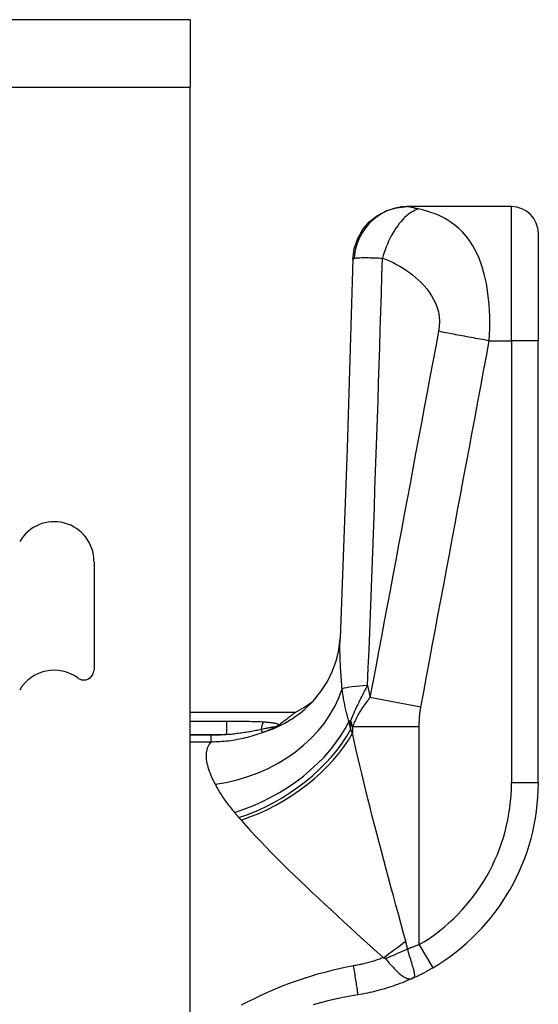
# Model space of a CAD drawing. Header units: inches. Extents: x 11 to 342, y 26 to 169.
# Tile 155 of 204: x 201.592 to 202.353, y 112.017 to 113.462. Entities that reach past the tile are written whole.
import ezdxf

# ---------------------------------------------------------------- set-up
doc = ezdxf.new("R2010")
doc.units = ezdxf.units.IN
doc.header["$MEASUREMENT"] = 0
doc.layers.add('Visible Edges(ANSI)', color=7, linetype='Continuous', lineweight=25)
doc.layers.add('Visible Tangent Edges(ANSI)', color=7, linetype='Continuous', lineweight=25)

msp = doc.modelspace()

# ---------------------------------------------------------------- linework, layer by layer
at = {"layer": 'Visible Edges(ANSI)'}
for p, q in [((201.8425, 113.4619), (201.0075, 113.4619)), ((201.8425, 113.4619), (201.8425, 113.3629)), ((201.8425, 83.7599), (201.8425, 113.3629)), ((202.1619, 113.1875), (202.1607, 113.1875)), ((202.314, 113.1875), (202.1619, 113.1875)), ((202.3533, 113.1481), (202.3533, 112.9907)), ((202.3533, 112.3416), (202.3533, 112.9907)), ((201.7015, 112.6667), (201.7015, 112.5079)), ((201.9967, 112.445), (201.8425, 112.445)), ((201.974, 112.4277), (201.9732, 112.4271))]:
    msp.add_line(p, q, dxfattribs=at)
at = {"layer": 'Visible Edges(ANSI)', "flags": 128}
for points in [[(202.0814, 113.1103), (202.0833, 113.1255), (202.088, 113.14), (202.0955, 113.1534), (202.1054, 113.165), (202.1173, 113.1746), (202.1309, 113.1817), (202.1455, 113.186), (202.1607, 113.1875)], [(202.0814, 113.1103), (202.0727, 112.8323), (202.0625, 112.5541)], [(202.0107, 112.4499), (202.0229, 112.4619), (202.0343, 112.4757), (202.044, 112.4908), (202.0515, 112.5061), (202.0567, 112.5207), (202.0601, 112.5339), (202.0618, 112.5451), (202.0625, 112.5541)], [(201.9967, 112.445), (201.9967, 112.445), (201.9965, 112.4449), (201.9963, 112.4447), (201.996, 112.4445), (201.9957, 112.4442), (201.9952, 112.4439), (201.9947, 112.4435), (201.9941, 112.443), (201.9934, 112.4425), (201.9927, 112.4419), (201.9918, 112.4412), (201.9909, 112.4405), (201.9899, 112.4397), (201.9889, 112.4389), (201.9877, 112.438), (201.9865, 112.4371), (201.9852, 112.4361), (201.9838, 112.435), (201.9824, 112.4339), (201.9808, 112.4328), (201.9792, 112.4316), (201.9776, 112.4303), (201.9758, 112.429), (201.974, 112.4277)], [(201.9732, 112.4271), (201.973, 112.4269), (201.9728, 112.4268), (201.9726, 112.4266), (201.9723, 112.4265), (201.9721, 112.4263), (201.9718, 112.4261), (201.9715, 112.4259), (201.9712, 112.4257), (201.9708, 112.4255), (201.9705, 112.4253), (201.9701, 112.4251), (201.9698, 112.4249), (201.9694, 112.4247), (201.969, 112.4245), (201.9687, 112.4243), (201.9683, 112.4241), (201.9679, 112.4239), (201.9676, 112.4237), (201.9672, 112.4235), (201.9668, 112.4233), (201.9664, 112.4231), (201.9661, 112.4229), (201.9657, 112.4227), (201.9653, 112.4225)], [(202.1698, 112.0554), (202.171, 112.0559), (202.1722, 112.0565), (202.1734, 112.057), (202.1746, 112.0576), (202.1758, 112.0582), (202.177, 112.0588), (202.1782, 112.0594), (202.1794, 112.06), (202.1806, 112.0606), (202.1818, 112.0612), (202.1831, 112.0618), (202.1843, 112.0625), (202.1855, 112.0631), (202.1867, 112.0637), (202.1879, 112.0644), (202.1891, 112.065), (202.1903, 112.0657), (202.1915, 112.0663), (202.1927, 112.067), (202.1939, 112.0677), (202.1951, 112.0684), (202.1963, 112.0691), (202.1974, 112.0697), (202.1986, 112.0704)], [(202.1698, 112.0554), (202.1666, 112.0539), (202.1633, 112.0525), (202.1601, 112.0511), (202.1568, 112.0497), (202.1535, 112.0484), (202.1502, 112.0471), (202.1469, 112.0459), (202.1435, 112.0447), (202.1402, 112.0435), (202.1368, 112.0424), (202.1334, 112.0413), (202.13, 112.0403), (202.1266, 112.0392), (202.1232, 112.0383), (202.1198, 112.0373), (202.1164, 112.0364), (202.1129, 112.0356), (202.1095, 112.0348), (202.106, 112.034), (202.1026, 112.0332), (202.0991, 112.0325), (202.0956, 112.0319), (202.0922, 112.0313), (202.0887, 112.0307)], [(202.0887, 112.0307), (202.0776, 112.0288), (202.0666, 112.0266), (202.0556, 112.0243), (202.0446, 112.0217), (202.0337, 112.0189), (202.0228, 112.0159)]]:
    msp.add_lwpolyline(points, dxfattribs=at)
at = {"layer": 'Visible Edges(ANSI)'}
for centre, radius, start, end in [((202.314, 113.1481), 0.0394, 0, 90), ((201.643, 112.6667), 0.0584, 0, 150), ((201.643, 112.4487), 0.0584, 53.7469, 150), ((201.6865, 112.5079), 0.015, 233.7469, 0), ((201.9038, 112.6186), 0.1969, 298.1462, 307.2505), ((202.0384, 112.3416), 0.315, 300.5805, 0)]:
    msp.add_arc(centre, radius, start, end, dxfattribs=at)
at = {"layer": 'Visible Tangent Edges(ANSI)'}
for p, q in [((201.0075, 113.3629), (201.8425, 113.3629)), ((202.314, 112.9907), (202.314, 113.1875)), ((202.2814, 112.9907), (202.314, 112.9907)), ((202.3533, 112.9907), (202.314, 112.9907)), ((202.314, 112.9907), (202.314, 112.3416)), ((202.181, 112.4531), (202.1064, 112.467)), ((201.8958, 112.4319), (201.8425, 112.4319)), ((201.8958, 112.4319), (201.8958, 112.4129)), ((202.0781, 112.4322), (202.0756, 112.4322)), ((202.0781, 112.4207), (202.0781, 112.4322)), ((201.9485, 112.4157), (201.9468, 112.4205)), ((202.1786, 112.424), (202.0806, 112.424)), ((202.0806, 112.424), (202.0806, 112.4149)), ((202.1786, 112.1043), (202.1786, 112.424)), ((201.8425, 112.4129), (201.8958, 112.4129)), ((201.8734, 112.4116), (201.8425, 112.4116)), ((201.8425, 112.4022), (201.8734, 112.4022)), ((201.8734, 112.4022), (201.8734, 112.4116)), ((202.3533, 112.3416), (202.314, 112.3416)), ((202.1786, 112.1043), (202.1986, 112.0704))]:
    msp.add_line(p, q, dxfattribs=at)
at = {"layer": 'Visible Tangent Edges(ANSI)', "flags": 128}
for points in [[(202.1619, 113.1875), (202.1574, 113.1874), (202.1528, 113.187), (202.1482, 113.1862), (202.1435, 113.1852), (202.1388, 113.1839), (202.1341, 113.1822), (202.1294, 113.1802), (202.1249, 113.1779), (202.1204, 113.1752), (202.1161, 113.1723), (202.112, 113.169), (202.1081, 113.1655), (202.1044, 113.1617), (202.101, 113.1576), (202.0978, 113.1534), (202.0949, 113.149), (202.0924, 113.1445), (202.0901, 113.1398), (202.0882, 113.1351), (202.0866, 113.1304), (202.0853, 113.1256), (202.0843, 113.1209), (202.0836, 113.1162), (202.0832, 113.1116)], [(202.1773, 113.1841), (202.1749, 113.1833), (202.1725, 113.1823), (202.17, 113.1811), (202.1675, 113.1796), (202.165, 113.1779), (202.1624, 113.176), (202.1598, 113.1738), (202.1572, 113.1714), (202.1546, 113.1687), (202.152, 113.1658), (202.1494, 113.1628), (202.147, 113.1595), (202.1445, 113.156), (202.1422, 113.1524), (202.1399, 113.1487), (202.1377, 113.1448), (202.1357, 113.1408), (202.1337, 113.1367), (202.1319, 113.1326), (202.1302, 113.1285), (202.1286, 113.1243), (202.1271, 113.1202), (202.1258, 113.116), (202.1246, 113.1119)], [(202.1773, 113.1841), (202.1764, 113.1843), (202.1756, 113.1845), (202.1747, 113.1847), (202.1739, 113.1848), (202.1731, 113.185), (202.1724, 113.1852), (202.1716, 113.1854), (202.1709, 113.1856), (202.1702, 113.1858), (202.1695, 113.1859), (202.1688, 113.1861), (202.1681, 113.1863), (202.1674, 113.1865), (202.1667, 113.1866), (202.1661, 113.1868), (202.1655, 113.1869), (202.1649, 113.1871), (202.1644, 113.1872), (202.1638, 113.1873), (202.1634, 113.1874), (202.163, 113.1874), (202.1626, 113.1875), (202.1622, 113.1875), (202.1619, 113.1875)], [(202.2814, 112.9907), (202.2822, 113.0087), (202.2822, 113.0265), (202.2813, 113.0437), (202.2795, 113.0599), (202.2771, 113.0749), (202.274, 113.0885), (202.2704, 113.1007), (202.2664, 113.1117), (202.262, 113.1214), (202.2573, 113.13), (202.2524, 113.1376), (202.2473, 113.1443), (202.242, 113.1503), (202.2366, 113.1556), (202.231, 113.1603), (202.2253, 113.1644), (202.2196, 113.1681), (202.2137, 113.1714), (202.2077, 113.1743), (202.2018, 113.1768), (202.1957, 113.179), (202.1896, 113.181), (202.1834, 113.1827), (202.1773, 113.1841)], [(202.0814, 113.1103), (202.0814, 113.1104), (202.0814, 113.1104), (202.0814, 113.1105), (202.0814, 113.1105), (202.0814, 113.1106), (202.0815, 113.1106), (202.0815, 113.1107), (202.0816, 113.1107), (202.0816, 113.1108), (202.0817, 113.1108), (202.0817, 113.1109), (202.0818, 113.1109), (202.0819, 113.111), (202.082, 113.1111), (202.0821, 113.1111), (202.0822, 113.1112), (202.0823, 113.1112), (202.0824, 113.1113), (202.0825, 113.1113), (202.0826, 113.1114), (202.0827, 113.1114), (202.0829, 113.1115), (202.083, 113.1115), (202.0832, 113.1116)], [(202.0832, 113.1116), (202.0839, 113.1117), (202.0847, 113.1119), (202.0856, 113.1121), (202.0866, 113.1122), (202.0877, 113.1123), (202.0889, 113.1125), (202.0903, 113.1125), (202.0917, 113.1126), (202.0933, 113.1127), (202.0949, 113.1127), (202.0967, 113.1127), (202.0987, 113.1128), (202.1006, 113.1128), (202.1024, 113.1127), (202.1043, 113.1127), (202.1062, 113.1126), (202.1082, 113.1126), (202.1103, 113.1125), (202.1125, 113.1124), (202.1147, 113.1123), (202.1171, 113.1123), (202.1195, 113.1122), (202.122, 113.112), (202.1246, 113.1119)], [(202.1029, 112.4847), (202.1039, 112.5108), (202.105, 112.537), (202.106, 112.5631), (202.107, 112.5893), (202.108, 112.6154), (202.109, 112.6416), (202.11, 112.6677), (202.1109, 112.6938), (202.1119, 112.72), (202.1128, 112.7461), (202.1137, 112.7722), (202.1146, 112.7984), (202.1155, 112.8245), (202.1164, 112.8506), (202.1173, 112.8768), (202.1182, 112.9029), (202.119, 112.929), (202.1199, 112.9552), (202.1207, 112.9813), (202.1215, 113.0074), (202.1223, 113.0335), (202.1231, 113.0597), (202.1239, 113.0858), (202.1246, 113.1119)], [(202.1246, 113.1119), (202.1299, 113.11), (202.1352, 113.1078), (202.1403, 113.1054), (202.1454, 113.1028), (202.1503, 113.1001), (202.1551, 113.0971), (202.1598, 113.094), (202.1645, 113.0907), (202.169, 113.0872), (202.1734, 113.0835), (202.1777, 113.0797), (202.1818, 113.0756), (202.1858, 113.0713), (202.1897, 113.0668), (202.1933, 113.0619), (202.1967, 113.0568), (202.1998, 113.0514), (202.2025, 113.0456), (202.2049, 113.0394), (202.2067, 113.0329), (202.2078, 113.0261), (202.2083, 113.019), (202.208, 113.0118), (202.207, 113.0046)], [(202.207, 113.0046), (202.2028, 112.9822), (202.1986, 112.9598), (202.1944, 112.9374), (202.1902, 112.915), (202.186, 112.8926), (202.1818, 112.8702), (202.1776, 112.8478), (202.1734, 112.8254), (202.1693, 112.803), (202.1651, 112.7806), (202.1609, 112.7582), (202.1567, 112.7358), (202.1525, 112.7134), (202.1483, 112.6911), (202.1441, 112.6687), (202.14, 112.6463), (202.1358, 112.6239), (202.1316, 112.6015), (202.1274, 112.5791), (202.1232, 112.5567), (202.119, 112.5343), (202.1148, 112.5119), (202.1106, 112.4895), (202.1064, 112.467)], [(202.2814, 112.9907), (202.2781, 112.9912), (202.2748, 112.9918), (202.2714, 112.9924), (202.2681, 112.993), (202.2648, 112.9936), (202.2614, 112.9942), (202.2581, 112.9948), (202.2548, 112.9954), (202.2515, 112.996), (202.2482, 112.9966), (202.245, 112.9972), (202.2418, 112.9978), (202.2386, 112.9984), (202.2354, 112.999), (202.2323, 112.9996), (202.2293, 113.0002), (202.2263, 113.0007), (202.2233, 113.0013), (202.2204, 113.0019), (202.2176, 113.0024), (202.2149, 113.003), (202.2122, 113.0035), (202.2095, 113.0041), (202.207, 113.0046)], [(202.181, 112.4531), (202.1852, 112.4755), (202.1894, 112.498), (202.1936, 112.5204), (202.1978, 112.5427), (202.202, 112.5651), (202.2061, 112.5875), (202.2103, 112.6099), (202.2145, 112.6323), (202.2187, 112.6547), (202.2229, 112.6771), (202.2271, 112.6995), (202.2313, 112.7219), (202.2354, 112.7443), (202.2396, 112.7667), (202.2438, 112.7891), (202.248, 112.8115), (202.2522, 112.8339), (202.2564, 112.8563), (202.2605, 112.8787), (202.2647, 112.901), (202.2689, 112.9234), (202.2731, 112.9459), (202.2773, 112.9683), (202.2814, 112.9907)], [(202.0656, 112.4797), (202.0653, 112.4832), (202.065, 112.4866), (202.0647, 112.4901), (202.0644, 112.4934), (202.0642, 112.4968), (202.0639, 112.5001), (202.0637, 112.5034), (202.0635, 112.5067), (202.0633, 112.5099), (202.0631, 112.5131), (202.0629, 112.5163), (202.0628, 112.5194), (202.0627, 112.5225), (202.0626, 112.5256), (202.0625, 112.5286), (202.0624, 112.5316), (202.0623, 112.5346), (202.0623, 112.5375), (202.0623, 112.5403), (202.0623, 112.5432), (202.0623, 112.546), (202.0624, 112.5487), (202.0624, 112.5515), (202.0625, 112.5541)], [(202.0756, 112.4322), (202.0751, 112.434), (202.0745, 112.4358), (202.074, 112.4377), (202.0734, 112.4395), (202.0729, 112.4414), (202.0724, 112.4433), (202.0719, 112.4452), (202.0714, 112.4472), (202.071, 112.4491), (202.0705, 112.4511), (202.0701, 112.453), (202.0697, 112.455), (202.0693, 112.457), (202.0689, 112.459), (202.0685, 112.4611), (202.0681, 112.4631), (202.0677, 112.4651), (202.0674, 112.4672), (202.0671, 112.4693), (202.0667, 112.4713), (202.0664, 112.4734), (202.0661, 112.4755), (202.0659, 112.4776), (202.0656, 112.4797)], [(202.0781, 112.4322), (202.079, 112.4345), (202.0799, 112.4369), (202.0809, 112.4392), (202.0819, 112.4415), (202.0828, 112.4437), (202.0838, 112.446), (202.0848, 112.4483), (202.0858, 112.4505), (202.0868, 112.4527), (202.0879, 112.4549), (202.0889, 112.4571), (202.0899, 112.4593), (202.091, 112.4615), (202.092, 112.4637), (202.0931, 112.4658), (202.0942, 112.468), (202.0952, 112.4701), (202.0963, 112.4722), (202.0974, 112.4743), (202.0985, 112.4764), (202.0996, 112.4785), (202.1007, 112.4806), (202.1018, 112.4826), (202.1029, 112.4847)], [(202.1064, 112.467), (202.1049, 112.4652), (202.1035, 112.4634), (202.1021, 112.4616), (202.1007, 112.4598), (202.0994, 112.458), (202.0981, 112.4562), (202.0968, 112.4544), (202.0956, 112.4526), (202.0944, 112.4508), (202.0933, 112.449), (202.0922, 112.4472), (202.0911, 112.4455), (202.0901, 112.4437), (202.0891, 112.4419), (202.0881, 112.4401), (202.0872, 112.4383), (202.0862, 112.4365), (202.0854, 112.4348), (202.0845, 112.433), (202.0837, 112.4312), (202.0829, 112.4294), (202.0821, 112.4276), (202.0813, 112.4258), (202.0806, 112.424)], [(202.1786, 112.424), (202.1786, 112.4252), (202.1786, 112.4264), (202.1786, 112.4277), (202.1786, 112.4289), (202.1787, 112.4301), (202.1787, 112.4313), (202.1788, 112.4325), (202.1788, 112.4337), (202.1789, 112.4349), (202.179, 112.4361), (202.179, 112.4373), (202.1791, 112.4385), (202.1792, 112.4397), (202.1793, 112.441), (202.1795, 112.4422), (202.1796, 112.4434), (202.1797, 112.4446), (202.1799, 112.4458), (202.18, 112.447), (202.1802, 112.4482), (202.1804, 112.4494), (202.1806, 112.4506), (202.1808, 112.4519), (202.181, 112.4531)], [(201.9499, 112.4309), (201.9477, 112.431), (201.9455, 112.4312), (201.9432, 112.4313), (201.941, 112.4313), (201.9388, 112.4314), (201.9365, 112.4315), (201.9343, 112.4316), (201.932, 112.4316), (201.9297, 112.4317), (201.9275, 112.4317), (201.9252, 112.4317), (201.923, 112.4318), (201.9207, 112.4318), (201.9184, 112.4318), (201.9162, 112.4318), (201.9139, 112.4318), (201.9117, 112.4319), (201.9094, 112.4319), (201.9071, 112.4319), (201.9049, 112.4319), (201.9026, 112.4319), (201.9004, 112.4319), (201.8981, 112.4319), (201.8958, 112.4319)], [(201.9732, 112.4271), (201.9726, 112.4274), (201.972, 112.4277), (201.9712, 112.428), (201.9704, 112.4282), (201.9696, 112.4284), (201.9687, 112.4287), (201.9678, 112.4289), (201.9669, 112.4291), (201.9659, 112.4292), (201.9649, 112.4294), (201.9639, 112.4296), (201.9629, 112.4297), (201.9619, 112.4298), (201.9608, 112.43), (201.9598, 112.4301), (201.9587, 112.4302), (201.9576, 112.4303), (201.9565, 112.4304), (201.9554, 112.4305), (201.9543, 112.4306), (201.9532, 112.4307), (201.9521, 112.4308), (201.951, 112.4308), (201.9499, 112.4309)], [(202.0781, 112.4207), (202.078, 112.4212), (202.0779, 112.4217), (202.0778, 112.4222), (202.0777, 112.4227), (202.0776, 112.4231), (202.0775, 112.4236), (202.0774, 112.4241), (202.0772, 112.4246), (202.0771, 112.4251), (202.077, 112.4255), (202.0769, 112.426), (202.0768, 112.4265), (202.0767, 112.427), (202.0766, 112.4274), (202.0765, 112.4279), (202.0764, 112.4284), (202.0763, 112.4289), (202.0762, 112.4293), (202.0761, 112.4298), (202.076, 112.4303), (202.0759, 112.4308), (202.0758, 112.4312), (202.0757, 112.4317), (202.0756, 112.4322)], [(201.8734, 112.4022), (201.8766, 112.4022), (201.8798, 112.4023), (201.883, 112.4024), (201.8862, 112.4026), (201.8894, 112.4028), (201.8926, 112.403), (201.8958, 112.4034), (201.899, 112.4037), (201.9022, 112.4041), (201.9054, 112.4046), (201.9085, 112.4051), (201.9117, 112.4057), (201.9148, 112.4063), (201.9179, 112.4069), (201.921, 112.4076), (201.9242, 112.4083), (201.9273, 112.4091), (201.9303, 112.4099), (201.9334, 112.4108), (201.9365, 112.4117), (201.9395, 112.4126), (201.9425, 112.4136), (201.9456, 112.4146), (201.9485, 112.4157)], [(201.8958, 112.4129), (201.8981, 112.4131), (201.9003, 112.4133), (201.9025, 112.4135), (201.9048, 112.4137), (201.907, 112.4139), (201.9092, 112.4142), (201.9114, 112.4145), (201.9135, 112.4147), (201.9157, 112.415), (201.9179, 112.4154), (201.92, 112.4157), (201.9222, 112.416), (201.9243, 112.4163), (201.9264, 112.4167), (201.9285, 112.417), (201.9306, 112.4174), (201.9327, 112.4178), (201.9348, 112.4182), (201.9368, 112.4186), (201.9388, 112.4189), (201.9409, 112.4193), (201.9428, 112.4197), (201.9448, 112.4201), (201.9468, 112.4205)], [(201.9468, 112.4205), (201.9482, 112.4208), (201.9495, 112.4211), (201.9509, 112.4214), (201.9522, 112.4217), (201.9536, 112.4219), (201.9549, 112.4222), (201.9561, 112.4225), (201.9574, 112.4227), (201.9586, 112.4229), (201.9597, 112.4232), (201.9609, 112.4234), (201.9619, 112.4236), (201.9629, 112.4237), (201.9639, 112.4239), (201.9647, 112.424), (201.9655, 112.424), (201.9661, 112.424), (201.9665, 112.424), (201.9668, 112.4239), (201.9668, 112.4237), (201.9667, 112.4235), (201.9664, 112.4232), (201.9659, 112.4229), (201.9653, 112.4225)], [(201.9485, 112.4157), (201.9493, 112.4159), (201.95, 112.4162), (201.9507, 112.4165), (201.9514, 112.4167), (201.9521, 112.417), (201.9528, 112.4173), (201.9535, 112.4175), (201.9542, 112.4178), (201.9549, 112.4181), (201.9556, 112.4184), (201.9563, 112.4186), (201.957, 112.4189), (201.9577, 112.4192), (201.9584, 112.4195), (201.9591, 112.4198), (201.9598, 112.4201), (201.9605, 112.4204), (201.9611, 112.4207), (201.9618, 112.421), (201.9625, 112.4213), (201.9632, 112.4216), (201.9639, 112.4219), (201.9646, 112.4222), (201.9653, 112.4225)], [(202.0806, 112.4149), (202.0805, 112.4151), (202.0804, 112.4154), (202.0803, 112.4156), (202.0802, 112.4159), (202.0801, 112.4161), (202.08, 112.4164), (202.0799, 112.4166), (202.0798, 112.4168), (202.0797, 112.4171), (202.0796, 112.4173), (202.0795, 112.4176), (202.0793, 112.4178), (202.0792, 112.4181), (202.0791, 112.4183), (202.079, 112.4186), (202.0789, 112.4188), (202.0788, 112.419), (202.0787, 112.4193), (202.0786, 112.4195), (202.0785, 112.4198), (202.0784, 112.42), (202.0783, 112.4203), (202.0782, 112.4205), (202.0781, 112.4207)], [(201.8734, 112.4022), (201.8719, 112.4005), (201.8705, 112.3986), (201.8693, 112.3967), (201.8683, 112.3947), (201.8675, 112.3926), (201.8668, 112.3904), (201.8663, 112.3882), (201.866, 112.3859), (201.8658, 112.3835), (201.8658, 112.381), (201.8659, 112.3785), (201.8662, 112.3759), (201.8666, 112.3733), (201.8671, 112.3705), (201.8678, 112.3678), (201.8686, 112.3649), (201.8696, 112.362), (201.8706, 112.359), (201.8718, 112.3559), (201.8731, 112.3528), (201.8745, 112.3496), (201.876, 112.3464), (201.8775, 112.3432), (201.8792, 112.3398)], [(201.8958, 112.4129), (201.8949, 112.4128), (201.894, 112.4127), (201.8931, 112.4126), (201.8921, 112.4125), (201.8912, 112.4124), (201.8903, 112.4123), (201.8893, 112.4122), (201.8884, 112.4121), (201.8874, 112.4121), (201.8865, 112.412), (201.8856, 112.4119), (201.8846, 112.4119), (201.8837, 112.4118), (201.8828, 112.4118), (201.8818, 112.4117), (201.8809, 112.4117), (201.88, 112.4117), (201.879, 112.4116), (201.8781, 112.4116), (201.8772, 112.4116), (201.8762, 112.4116), (201.8753, 112.4116), (201.8743, 112.4116), (201.8734, 112.4116)], [(202.1589, 112.1094), (202.1552, 112.1227), (202.1516, 112.136), (202.148, 112.1492), (202.1443, 112.1625), (202.1407, 112.1758), (202.1372, 112.189), (202.1336, 112.2022), (202.1301, 112.2153), (202.1266, 112.2284), (202.1231, 112.2415), (202.1197, 112.2544), (202.1164, 112.2673), (202.113, 112.2802), (202.1098, 112.2929), (202.1065, 112.3056), (202.1034, 112.3182), (202.1003, 112.3306), (202.0972, 112.343), (202.0943, 112.3553), (202.0914, 112.3675), (202.0885, 112.3796), (202.0858, 112.3915), (202.0832, 112.4033), (202.0806, 112.4149)], [(201.8792, 112.3398), (201.8801, 112.3382), (201.8809, 112.3366), (201.8818, 112.335), (201.8828, 112.3333), (201.8837, 112.3317), (201.8847, 112.33), (201.8857, 112.3283), (201.8867, 112.3266), (201.8878, 112.3249), (201.8889, 112.3232), (201.89, 112.3215), (201.8912, 112.3198), (201.8924, 112.3181), (201.8936, 112.3163), (201.8948, 112.3146), (201.8961, 112.3128), (201.8974, 112.311), (201.8988, 112.3093), (201.9001, 112.3075), (201.9015, 112.3057), (201.903, 112.3039), (201.9044, 112.3021), (201.9059, 112.3003), (201.9074, 112.2985)], [(201.9074, 112.2985), (201.9077, 112.2982), (201.908, 112.2979), (201.9082, 112.2976), (201.9085, 112.2973), (201.9088, 112.297), (201.909, 112.2966), (201.9093, 112.2963), (201.9096, 112.296), (201.9098, 112.2957), (201.9101, 112.2954), (201.9104, 112.2951), (201.9107, 112.2948), (201.9109, 112.2944), (201.9112, 112.2941), (201.9115, 112.2938), (201.9118, 112.2935), (201.912, 112.2932), (201.9123, 112.2929), (201.9126, 112.2925), (201.9129, 112.2922), (201.9131, 112.2919), (201.9134, 112.2916), (201.9137, 112.2913), (201.914, 112.291)], [(201.914, 112.291), (201.9141, 112.2908), (201.9142, 112.2906), (201.9144, 112.2905), (201.9145, 112.2903), (201.9147, 112.2902), (201.9148, 112.29), (201.915, 112.2898), (201.9151, 112.2897), (201.9152, 112.2895), (201.9154, 112.2894), (201.9155, 112.2892), (201.9157, 112.289), (201.9158, 112.2889), (201.9159, 112.2887), (201.9161, 112.2886), (201.9162, 112.2884), (201.9164, 112.2882), (201.9165, 112.2881), (201.9166, 112.2879), (201.9168, 112.2877), (201.9169, 112.2876), (201.9171, 112.2874), (201.9172, 112.2873), (201.9173, 112.2871)], [(201.9173, 112.2871), (201.9241, 112.2794), (201.9312, 112.2716), (201.9384, 112.2637), (201.946, 112.2558), (201.9537, 112.2477), (201.9616, 112.2396), (201.9698, 112.2314), (201.978, 112.2232), (201.9865, 112.2148), (201.995, 112.2065), (202.0038, 112.1981), (202.0126, 112.1896), (202.0216, 112.181), (202.0307, 112.1725), (202.04, 112.1638), (202.0493, 112.1552), (202.0587, 112.1465), (202.0681, 112.1378), (202.0777, 112.129), (202.0873, 112.1203), (202.0969, 112.1115), (202.1066, 112.1027), (202.1163, 112.0939), (202.126, 112.0852)], [(202.1614, 112.0979), (202.1613, 112.0984), (202.1612, 112.0989), (202.1611, 112.0994), (202.161, 112.0999), (202.1609, 112.1004), (202.1608, 112.1009), (202.1607, 112.1014), (202.1607, 112.1019), (202.1606, 112.1024), (202.1605, 112.1029), (202.1603, 112.1034), (202.1602, 112.1038), (202.1601, 112.1043), (202.16, 112.1048), (202.1599, 112.1053), (202.1598, 112.1057), (202.1597, 112.1062), (202.1596, 112.1067), (202.1595, 112.1071), (202.1593, 112.1076), (202.1592, 112.108), (202.1591, 112.1085), (202.159, 112.1089), (202.1589, 112.1094)], [(202.1786, 112.1043), (202.1779, 112.1041), (202.1772, 112.1038), (202.1765, 112.1035), (202.1758, 112.1032), (202.175, 112.1029), (202.1743, 112.1027), (202.1736, 112.1024), (202.1729, 112.1021), (202.1722, 112.1019), (202.1715, 112.1016), (202.1708, 112.1013), (202.17, 112.1011), (202.1693, 112.1008), (202.1686, 112.1005), (202.1679, 112.1003), (202.1672, 112.1), (202.1664, 112.0997), (202.1657, 112.0995), (202.165, 112.0992), (202.1643, 112.0989), (202.1635, 112.0987), (202.1628, 112.0984), (202.1621, 112.0982), (202.1614, 112.0979)], [(202.1698, 112.0554), (202.1706, 112.0558), (202.1712, 112.0564), (202.1716, 112.0571), (202.1719, 112.0579), (202.172, 112.0589), (202.172, 112.06), (202.1719, 112.0612), (202.1717, 112.0625), (202.1714, 112.064), (202.1711, 112.0657), (202.1707, 112.0674), (202.1702, 112.0693), (202.1696, 112.0713), (202.169, 112.0734), (202.1684, 112.0755), (202.1677, 112.0778), (202.167, 112.0802), (202.1662, 112.0826), (202.1654, 112.085), (202.1646, 112.0876), (202.1638, 112.0901), (202.163, 112.0927), (202.1622, 112.0953), (202.1614, 112.0979)], [(202.126, 112.0852), (202.1242, 112.0845), (202.1225, 112.0838), (202.1207, 112.0832), (202.1189, 112.0826), (202.1171, 112.082), (202.1153, 112.0814), (202.1135, 112.0808), (202.1117, 112.0803), (202.1099, 112.0797), (202.1081, 112.0792), (202.1062, 112.0787), (202.1044, 112.0782), (202.1026, 112.0777), (202.1008, 112.0772), (202.099, 112.0767), (202.0971, 112.0763), (202.0953, 112.0758), (202.0935, 112.0754), (202.0916, 112.075), (202.0898, 112.0746), (202.0879, 112.0742), (202.0861, 112.0738), (202.0842, 112.0735), (202.0824, 112.0732)], [(202.126, 112.0852), (202.1262, 112.0851), (202.1264, 112.0851), (202.1265, 112.085), (202.1267, 112.085), (202.1269, 112.085), (202.127, 112.0849), (202.1272, 112.0849), (202.1273, 112.0848), (202.1274, 112.0848), (202.1276, 112.0847), (202.1277, 112.0847), (202.1278, 112.0846), (202.128, 112.0846), (202.1281, 112.0845), (202.1282, 112.0845), (202.1283, 112.0844), (202.1284, 112.0844), (202.1285, 112.0843), (202.1286, 112.0842), (202.1287, 112.0842), (202.1288, 112.0841), (202.1289, 112.084), (202.1289, 112.0839), (202.129, 112.0839)], [(202.129, 112.0839), (202.1309, 112.0817), (202.1327, 112.0795), (202.1346, 112.0773), (202.1365, 112.0752), (202.1384, 112.0731), (202.1402, 112.0711), (202.1421, 112.0691), (202.1439, 112.0672), (202.1457, 112.0654), (202.1475, 112.0637), (202.1493, 112.0622), (202.151, 112.0607), (202.1528, 112.0594), (202.1544, 112.0581), (202.1561, 112.0571), (202.1577, 112.0562), (202.1593, 112.0554), (202.1609, 112.0549), (202.1624, 112.0545), (202.1639, 112.0543), (202.1654, 112.0543), (202.1669, 112.0544), (202.1683, 112.0548), (202.1698, 112.0554)], [(202.0824, 112.0732), (202.0717, 112.0711), (202.0611, 112.0689), (202.0504, 112.0664), (202.0399, 112.0637), (202.0293, 112.0608), (202.0189, 112.0577), (202.0084, 112.0544), (201.9981, 112.0509), (201.9878, 112.0472), (201.9775, 112.0433), (201.9673, 112.0391), (201.9572, 112.0348), (201.9472, 112.0302), (201.9372, 112.0255), (201.9273, 112.0206), (201.9175, 112.0154)], [(202.0887, 112.0307), (202.0887, 112.0308), (202.0887, 112.031), (202.0887, 112.0314), (202.0886, 112.032), (202.0885, 112.0328), (202.0884, 112.0337), (202.0883, 112.0349), (202.0881, 112.0362), (202.0879, 112.0378), (202.0876, 112.0395), (202.0874, 112.0414), (202.0871, 112.0434), (202.0867, 112.0456), (202.0864, 112.0479), (202.086, 112.0503), (202.0856, 112.0528), (202.0852, 112.0553), (202.0848, 112.0579), (202.0844, 112.0605), (202.084, 112.0631), (202.0836, 112.0657), (202.0832, 112.0682), (202.0828, 112.0707), (202.0824, 112.0732)]]:
    msp.add_lwpolyline(points, dxfattribs=at)
at = {"layer": 'Visible Tangent Edges(ANSI)'}
msp.add_arc((202.0384, 112.3416), 0.2756, 300.5805, 0, dxfattribs=at)
for centre, major_axis, ratio, start_param, end_param in [((201.8792, 112.4947), (0.1863, 0.0635), 0.76978, 4.456044, 5.771273), ((202.1774, 112.4708), (-0.118, 0.0048), 0.119705, 5.400993, 5.962795), ((202.4737, 115.9627), (-0.2797, -3.6726), 0.09119, 5.963131, 5.978489), ((201.8817, 112.5986), (0.129, -0.1487), 0.924855, 5.892344, 6.283185), ((201.9074, 112.4322), (-0.1716, -0.0965), 0.627605, 1.231527, 2.411005), ((201.9499, 112.412), (0.0011, 0.0197), 0.203793, 0.278045, 1.130973), ((202.5731, 115.9442), (-0.3833, -3.6723), 0.123492, 5.999185, 6.006887), ((201.914, 112.4207), (0.1702, 0.0989), 0.604176, 4.374903, 5.517504), ((201.9173, 112.4149), (0.1707, 0.0981), 0.594817, 4.382906, 5.514832), ((202.126, 112.1094), (0.1588, 0.1164), 0.099559, 4.639553, 4.847409), ((202.1327, 112.0979), (0.1808, 0.0778), 0.058123, 4.666855, 4.846581)]:
    msp.add_ellipse(centre, major_axis=major_axis, ratio=ratio, start_param=start_param, end_param=end_param, dxfattribs=at)

doc.saveas('drawing.dxf')
